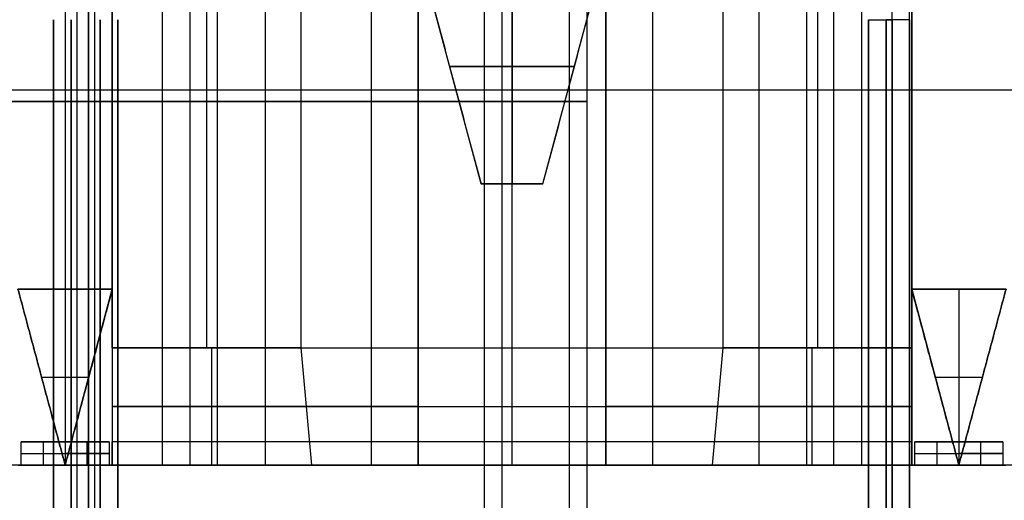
# Model space of a CAD drawing. Header units: millimetres. Extents: x -141 to 141, y -122 to 30.
# Tile 9 of 26: x -0.29 to 3.9, y -111.85 to -109.8. Entities that reach past the tile are written whole.
import ezdxf

# ---------------------------------------------------------------- set-up
doc = ezdxf.new("R2010")
doc.units = ezdxf.units.MM
doc.layers.add('Layer 01', color=7, linetype='Continuous')

# ---------------------------------------------------------------- blocks, each defined once
blk = doc.blocks.new('KGP032A05_02')
at = {"layer": 'Layer 01', "color": 254, "true_color": 0xcad1ee}
for p, q in [((0, 15, 1), (0, 15, 18)), ((0, 13.5, 0.75), (0, 13.5, 16.5)), ((0, -13.5, 0.75), (0, -13.5, 16.5)), ((0, -15, 1), (0, -15, 18))]:
    blk.add_line(p, q, dxfattribs=at)

msp = doc.modelspace()

# ---------------------------------------------------------------- linework, layer by layer
at = {"layer": 'Layer 01', "color": 250, "true_color": 0x313434}
for p, q in [((0, 30, 278), (0, -120, 278)), ((0, -120, -278), (0, 30, -278)), ((0, 28, 280), (0, -118, 280)), ((0, -118, -280), (0, 28, -280))]:
    msp.add_line(p, q, dxfattribs=at)
at = {"layer": 'Layer 01', "color": 254, "true_color": 0xcad1ee}
for p, q in [((-0.1, -102.5, -178.548), (-0.1, -111.7, -178.548)), ((0.4325, -111.7, -172.538), (0.4325, -103.7, -172.538)), ((1.805, -111.7, -172.198), (1.805, -103.7, -172.198)), ((3.1775, -111.7, -172.538), (3.1775, -103.7, -172.538)), ((0.1, -105.1, -175.698), (0.1, -111.7, -175.698)), ((0.5025, -105.1, -177.848), (0.5025, -111.2, -177.848)), ((0.7525, -105.1, -173.548), (0.7525, -111.2, -173.548)), ((1.405, -105.1, -173.313), (1.405, -111.7, -173.313)), ((1.805, -111.2, -177.548), (1.805, -105.1, -177.548)), ((2.205, -111.7, -173.313), (2.205, -105.1, -173.313)), ((2.8575, -105.1, -173.548), (2.8575, -111.2, -173.548)), ((3.1075, -105.1, -177.848), (3.1075, -111.2, -177.848)), ((3.51, -105.1, -175.698), (3.51, -111.7, -175.698)), ((-0.05, -106.8, 63), (-0.05, -113.5, 63)), ((-0.05, -106.8, 58.8), (-0.05, -113.5, 58.8)), ((0.025, -106.8, -58.7567), (0.025, -113.5, -58.7567)), ((0.025, -106.8, -62.9567), (0.025, -113.5, -62.9567)), ((1.6875, -119.8, 63.9094), (1.6875, -106.8045, 63.9094)), ((1.6875, -119.8, 57.8906), (1.6875, -106.8045, 57.8906)), ((1.7625, -119.8, -57.8473), (1.7625, -106.8045, -57.8473)), ((1.7625, -119.8, -63.8661), (1.7625, -106.8045, -63.8661)), ((3.425, -119.8, 60.9), (3.425, -106.8045, 60.9)), ((3.5, -119.8, -60.8567), (3.5, -106.8045, -60.8567)), ((-0.1, -108.5, -171.548), (-0.1, -110.95, -171.548)), ((1.6729, -110.5, -175.548), (1.405, -109.5, -175.548)), ((1.805, -109.5, -175.948), (1.805, -110.5, -175.68)), ((1.805, -110.5, -175.4159), (1.805, -109.5, -175.148)), ((1.937, -110.5, -175.548), (2.205, -109.5, -175.548)), ((-0.05, -109.8007, 64.8816), (-0.05, -119.8, 64.8816)), ((-0.05, -109.8007, 56.9184), (-0.05, -119.8, 56.9184)), ((0.025, -109.8007, -56.8751), (0.025, -119.8, -56.8751)), ((0.025, -109.8007, -64.8383), (0.025, -119.8, -64.8383)), ((2.071, -110, -175.814), (1.539, -110, -175.814)), ((1.539, -110, -175.814), (1.539, -110, -175.282)), ((1.539, -110, -175.282), (2.071, -110, -175.282)), ((2.071, -110, -175.814), (2.071, -110, -175.282)), ((-8.415, -110.1, -171.548), (8.215, -110.1, -171.548)), ((1.937, -110.5, -175.548), (1.6729, -110.5, -175.548)), ((1.805, -110.5, -175.68), (1.805, -110.5, -175.4159)), ((-0.301, -110.95, -171.598), (-0.1, -111.7, -171.598)), ((-0.301, -110.95, -171.598), (0.101, -110.95, -171.598)), ((-0.1, -110.95, -171.648), (-0.1, -111.7, -171.648)), ((-0.1, -110.95, -171.648), (-0.1, -110.95, -171.548)), ((-0.1, -111.7, -171.598), (0.101, -110.95, -171.598)), ((3.509, -110.95, -171.598), (3.71, -111.7, -171.598)), ((3.509, -110.95, -171.598), (3.911, -110.95, -171.598)), ((3.71, -110.95, -171.648), (3.71, -111.7, -171.648)), ((3.71, -110.95, -171.648), (3.71, -110.95, -171.548)), ((3.71, -111.7, -171.598), (3.911, -110.95, -171.598)), ((0.5254, -111.7, -177.982), (0.5254, -111.2, -177.848)), ((0.7525, -111.2, -173.548), (0.7525, -111.7, -173.414)), ((1.805, -111.7, -177.682), (1.805, -111.2, -177.548)), ((2.8575, -111.2, -173.548), (2.8575, -111.7, -173.414)), ((3.0846, -111.7, -177.982), (3.0846, -111.2, -177.848)), ((-0.2005, -111.325, -171.648), (0.0005, -111.325, -171.648)), ((-0.2005, -111.325, -171.548), (-0.2005, -111.325, -171.648)), ((0.0005, -111.325, -171.548), (0.0005, -111.325, -171.648)), ((3.6095, -111.325, -171.648), (3.8105, -111.325, -171.648)), ((3.6095, -111.325, -171.548), (3.6095, -111.325, -171.648)), ((3.8105, -111.325, -171.548), (3.8105, -111.325, -171.648)), ((1.405, -111.45, -173.481), (0.1, -111.45, -173.481)), ((0.1, -111.45, -177.915), (0.9276, -111.45, -177.915)), ((3.51, -111.45, -173.481), (2.205, -111.45, -173.481)), ((2.6824, -111.45, -177.915), (3.51, -111.45, -177.915)), ((-0.0062, -111.6, -175.898), (-0.1938, -111.6, -175.898)), ((-0.1938, -111.6, -175.898), (-0.1938, -111.7, -175.898)), ((-0.1, -111.6, -176.248), (-0.1, -111.6, -175.548)), ((-0.1, -111.6, -176.248), (-0.1, -111.7, -176.248)), ((-0.0062, -111.7, -175.898), (-0.0062, -111.6, -175.898)), ((3.8038, -111.6, -175.898), (3.6162, -111.6, -175.898)), ((3.6162, -111.6, -175.898), (3.6162, -111.7, -175.898)), ((3.71, -111.6, -176.248), (3.71, -111.6, -175.548)), ((3.71, -111.6, -176.248), (3.71, -111.7, -176.248)), ((3.8038, -111.7, -175.898), (3.8038, -111.6, -175.898)), ((-0.2876, -111.65, -176.248), (0.0876, -111.65, -176.248)), ((-0.2876, -111.65, -176.248), (-0.1, -111.65, -175.548)), ((0.0876, -111.65, -176.248), (-0.1, -111.65, -175.548)), ((0.1, -111.65, -171.548), (0.1, -111.65, -171.5614)), ((3.51, -111.65, -171.5614), (3.51, -111.65, -171.548)), ((3.5224, -111.65, -176.248), (3.8976, -111.65, -176.248)), ((3.5224, -111.65, -176.248), (3.71, -111.65, -175.548)), ((3.8976, -111.65, -176.248), (3.71, -111.65, -175.548)), ((0.1, -111.7, -171.598), (0.1, -111.6866, -171.598)), ((3.51, -111.6866, -171.598), (3.51, -111.7, -171.598)), ((0.1, -111.7, -175.048), (-0.3, -111.7, -175.048)), ((-0.1, -111.7, -171.548), (-0.1, -111.7, -171.548)), ((-0.1, -111.7, -178.548), (-0.1, -111.7, -176.248)), ((-0.1, -111.7, -175.548), (-0.1, -111.7, -171.548)), ((3.91, -111.7, -175.048), (3.51, -111.7, -175.048))]:
    msp.add_line(p, q, dxfattribs=at)
at = {"layer": 'Layer 01', "color": 254, "true_color": 0xcad1ee, "extrusion": (0, 1, 0)}
msp.add_arc((-3.225, 62.7908, -109.8007), 0.2, 120, 180, dxfattribs=at)
at = {"layer": 'Layer 01', "color": 254, "true_color": 0xcad1ee, "extrusion": (0, -1, 0)}
for centre, radius, start, end in [((3.3, -58.9659, 109.8007), 0.2, 360, 60), ((-0.05, 60.9, 110.15), 2.1, 360, 180), ((-0.05, 60.9, 110.15), 2.1, 180, 360), ((0.025, -60.8567, 110.15), 2.1, 360, 180), ((0.025, -60.8567, 110.15), 2.1, 180, 360)]:
    msp.add_arc(centre, radius, start, end, dxfattribs=at)
at = {"layer": 'Layer 01', "color": 254, "true_color": 0xcad1ee, "extrusion": (-4.37153e-08, 1, -5.1636e-12)}
msp.add_arc((-1.805, -179.048, -111.2), 1.5, 53.1301, 126.8699, dxfattribs=at)
at = {"layer": 'Layer 01', "color": 254, "true_color": 0xcad1ee, "extrusion": (-4.37114e-08, 1, 0)}
msp.add_arc((-1.805, -179.048, -111.45), 1.433, 52.2464, 127.7536, dxfattribs=at)
at = {"layer": 'Layer 01', "color": 254, "true_color": 0xcad1ee, "extrusion": (-1, -4.37115e-08, -8.74228e-08)}
msp.add_arc((111.6, -171.648, -0.1), 0.1, 0, 90, dxfattribs=at)
at = {"layer": 'Layer 01', "color": 254, "true_color": 0xcad1ee, "extrusion": (-1, -4.37114e-08, -8.74228e-08)}
msp.add_arc((111.6, -171.648, -1.805), 0.1, 0, 90, dxfattribs=at)
at = {"layer": 'Layer 01', "color": 254, "true_color": 0xcad1ee, "extrusion": (-1, -4.37112e-08, -8.74227e-08)}
msp.add_arc((111.6, -171.648, -3.51), 0.1, 0, 90, dxfattribs=at)
at = {"layer": 'Layer 01', "color": 254, "true_color": 0xcad1ee, "extrusion": (-4.37079e-08, 1, 1.02624e-11)}
msp.add_arc((-1.805, -179.048, -111.7), 1.366, 51.2958, 128.7042, dxfattribs=at)
at = {"layer": 'Layer 01', "color": 254, "true_color": 0xcad1ee, "extrusion": (-4.37114e-08, 1, 1.21377e-14)}
msp.add_arc((-1.205, -173.078, -111.7), 0.2, 90, 180, dxfattribs=at)
at = {"layer": 'Layer 01', "color": 254, "true_color": 0xcad1ee, "extrusion": (-4.37114e-08, 1, 3.25595e-15)}
msp.add_arc((-2.405, -173.078, -111.7), 0.2, 360, 90, dxfattribs=at)
at = {"layer": 'Layer 01', "color": 254, "true_color": 0xcad1ee}
for points, degree in [([(0.315, -111.7, -172.198), (0.315, -103.7, -172.198)], 1), ([(0.55, -111.7, -172.878), (0.55, -103.7, -172.878)], 1), ([(3.06, -103.7, -172.878), (3.06, -111.7, -172.878)], 1), ([(3.295, -103.7, -172.198), (3.295, -111.7, -172.198)], 1), ([(0.1, -105.1, -173.548), (0.1, -111.2, -173.548)], 1), ([(0.1, -111.2, -177.848), (0.1, -105.1, -177.848)], 1), ([(0.905, -105.1, -177.848), (0.905, -111.2, -177.848)], 1), ([(1.205, -105.1, -172.878), (1.205, -111.7, -172.878)], 1), ([(1.405, -111.7, -173.078), (1.405, -105.1, -173.078)], 1), ([(1.405, -105.1, -173.548), (1.405, -111.2, -173.548)], 1), ([(2.205, -105.1, -173.078), (2.205, -111.7, -173.078)], 1), ([(2.205, -111.2, -173.548), (2.205, -105.1, -173.548)], 1), ([(2.405, -111.7, -172.878), (2.405, -105.1, -172.878)], 1), ([(2.705, -111.2, -177.848), (2.705, -105.1, -177.848)], 1), ([(3.51, -111.2, -173.548), (3.51, -105.1, -173.548)], 1), ([(3.51, -105.1, -177.848), (3.51, -111.2, -177.848)], 1), ([(2.05, -113.5, 60.9), (2.05, -106.8, 60.9)], 1), ([(2.125, -113.5, -60.8567), (2.125, -106.8, -60.8567)], 1), ([(1.405, -109.5, -175.948), (1.6729, -110.5, -175.68)], 1), ([(1.405, -109.5, -175.148), (1.6729, -110.5, -175.4159)], 1), ([(1.937, -110.5, -175.68), (2.205, -109.5, -175.948)], 1), ([(1.937, -110.5, -175.4159), (2.205, -109.5, -175.148)], 1), ([(-0.15, -119.8, 64.8548), (-0.15, -109.8007, 64.8548)], 1), ([(-0.15, -109.8007, 56.9452), (-0.15, -119.8, 56.9452)], 1), ([(-0.075, -119.8, -56.9018), (-0.075, -109.8007, -56.9018)], 1), ([(-0.075, -109.8007, -64.8115), (-0.075, -119.8, -64.8115)], 1), ([(0.05, -109.8007, 64.8548), (0.05, -119.8, 64.8548)], 1), ([(0.05, -119.8, 56.9452), (0.05, -109.8007, 56.9452)], 1), ([(0.125, -109.8007, -56.9018), (0.125, -119.8, -56.9018)], 1), ([(0.125, -119.8, -64.8115), (0.125, -109.8007, -64.8115)], 1), ([(3.325, -119.8, 62.964), (3.325, -109.8007, 62.964)], 1), ([(3.325, -109.8007, 58.836), (3.325, -119.8, 58.836)], 1), ([(3.4, -119.8, -58.7927), (3.4, -109.8007, -58.7927)], 1), ([(3.4, -109.8007, -62.9207), (3.4, -119.8, -62.9207)], 1), ([(3.425, -119.8, 59.0092), (3.425, -109.8007, 59.0092)], 1), ([(3.425, -109.8007, 62.7908), (3.425, -119.8, 62.7908)], 1), ([(3.5, -119.8, -62.7475), (3.5, -109.8007, -62.7475)], 1), ([(3.5, -109.8007, -58.9659), (3.5, -119.8, -58.9659)], 1), ([(1.6729, -110.5, -175.68), (1.937, -110.5, -175.68)], 1), ([(1.6729, -110.5, -175.4159), (1.6729, -110.5, -175.68)], 1), ([(1.937, -110.5, -175.4159), (1.6729, -110.5, -175.4159)], 1), ([(1.937, -110.5, -175.68), (1.937, -110.5, -175.4159)], 1), ([(0.101, -110.95, -171.648), (-0.301, -110.95, -171.648)], 1), ([(-0.301, -110.95, -171.648), (-0.1, -111.7, -171.648)], 1), ([(-0.1, -111.7, -171.548), (-0.301, -110.95, -171.548)], 1), ([(-0.301, -110.95, -171.548), (0.101, -110.95, -171.548)], 1), ([(-0.1, -111.7, -171.648), (0.101, -110.95, -171.648)], 1), ([(0.101, -110.95, -171.548), (-0.1, -111.7, -171.548)], 1), ([(0.101, -110.95, -171.548), (0.101, -110.95, -171.648)], 1), ([(3.911, -110.95, -171.648), (3.509, -110.95, -171.648)], 1), ([(3.509, -110.95, -171.648), (3.71, -111.7, -171.648)], 1), ([(3.509, -110.95, -171.548), (3.509, -110.95, -171.648)], 1), ([(3.71, -111.7, -171.548), (3.509, -110.95, -171.548)], 1), ([(3.509, -110.95, -171.548), (3.911, -110.95, -171.548)], 1), ([(3.71, -111.7, -171.648), (3.911, -110.95, -171.648)], 1), ([(3.911, -110.95, -171.548), (3.71, -111.7, -171.548)], 1), ([(0.1, -111.2, -173.548), (1.405, -111.2, -173.548)], 1), ([(0.905, -111.2, -177.848), (0.1, -111.2, -177.848)], 1), ([(0.1, -111.2, -173.548), (0.1, -111.7, -173.414)], 1), ([(0.1, -111.2, -177.848), (0.1, -111.7, -177.982)], 1), ([(0.905, -111.2, -177.848), (0.9199, -111.3667, -177.8927), (0.9351, -111.5334, -177.9373), (0.9508, -111.7, -177.982)], 3), ([(1.405, -111.2, -173.548), (1.405, -111.7, -173.414)], 1), ([(2.205, -111.2, -173.548), (3.51, -111.2, -173.548)], 1), ([(2.205, -111.7, -173.414), (2.205, -111.2, -173.548)], 1), ([(2.6592, -111.7, -177.982), (2.6749, -111.5334, -177.9373), (2.6901, -111.3667, -177.8927), (2.705, -111.2, -177.848)], 3), ([(3.51, -111.2, -177.848), (2.705, -111.2, -177.848)], 1), ([(3.51, -111.2, -177.848), (3.51, -111.7, -177.982)], 1), ([(3.51, -111.7, -173.414), (3.51, -111.2, -173.548)], 1), ([(-0.2876, -111.6, -176.248), (0.0876, -111.6, -176.248)], 1), ([(-0.2876, -111.7, -176.248), (-0.2876, -111.6, -176.248)], 1), ([(-0.1, -111.6, -175.548), (-0.2876, -111.6, -176.248)], 1), ([(0.0876, -111.6, -176.248), (-0.1, -111.6, -175.548)], 1), ([(-0.1, -111.6, -175.548), (-0.1, -111.7, -175.548)], 1), ([(0.0876, -111.6, -176.248), (0.0876, -111.7, -176.248)], 1), ([(0.1, -111.6, -171.548), (0.1, -111.7, -171.548)], 1), ([(3.51, -111.6, -171.548), (0.1, -111.6, -171.548)], 1), ([(3.51, -111.7, -171.548), (3.51, -111.6, -171.548)], 1), ([(3.5224, -111.6, -176.248), (3.8976, -111.6, -176.248)], 1), ([(3.5224, -111.7, -176.248), (3.5224, -111.6, -176.248)], 1), ([(3.71, -111.6, -175.548), (3.5224, -111.6, -176.248)], 1), ([(3.8976, -111.6, -176.248), (3.71, -111.6, -175.548)], 1), ([(3.71, -111.6, -175.548), (3.71, -111.7, -175.548)], 1), ([(3.8976, -111.6, -176.248), (3.8976, -111.7, -176.248)], 1), ([(8.215, -111.7, -178.548), (-8.415, -111.7, -178.548)], 1), ([(-0.3, -111.7, -171.548), (0.1, -111.7, -171.548)], 1), ([(0.0876, -111.7, -176.248), (-0.2876, -111.7, -176.248)], 1), ([(-0.2876, -111.7, -176.248), (-0.1, -111.7, -175.548)], 1), ([(-0.1, -111.7, -171.648), (-0.1, -111.7, -171.548)], 1), ([(-0.1, -111.7, -175.548), (0.0876, -111.7, -176.248)], 1), ([(0.1, -111.7, -171.548), (0.1, -111.7, -171.648)], 1), ([(0.1, -111.7, -171.648), (3.51, -111.7, -171.648)], 1), ([(0.1, -111.7, -173.414), (1.405, -111.7, -173.414)], 1), ([(0.1, -111.7, -177.982), (0.1, -111.7, -173.414)], 1), ([(0.9508, -111.7, -177.982), (0.1, -111.7, -177.982)], 1), ([(0.55, -111.7, -172.878), (0.315, -111.7, -172.198)], 1), ([(0.315, -111.7, -172.198), (3.295, -111.7, -172.198)], 1), ([(1.205, -111.7, -172.878), (0.55, -111.7, -172.878)], 1), ([(1.405, -111.7, -173.414), (1.405, -111.7, -173.078)], 1), ([(2.205, -111.7, -173.078), (2.205, -111.7, -173.414)], 1), ([(2.205, -111.7, -173.414), (3.51, -111.7, -173.414)], 1), ([(3.06, -111.7, -172.878), (2.405, -111.7, -172.878)], 1), ([(3.51, -111.7, -177.982), (2.6592, -111.7, -177.982)], 1), ([(3.295, -111.7, -172.198), (3.06, -111.7, -172.878)], 1), ([(3.51, -111.7, -171.648), (3.51, -111.7, -171.548)], 1), ([(3.51, -111.7, -177.982), (3.51, -111.7, -173.414)], 1), ([(3.51, -111.7, -171.548), (3.91, -111.7, -171.548)], 1), ([(3.8976, -111.7, -176.248), (3.5224, -111.7, -176.248)], 1), ([(3.5224, -111.7, -176.248), (3.71, -111.7, -175.548)], 1), ([(3.71, -111.7, -171.648), (3.71, -111.7, -171.548)], 1), ([(3.71, -111.7, -175.548), (3.8976, -111.7, -176.248)], 1)]:
    msp.add_open_spline(points, degree=degree, dxfattribs=at)

# ---------------------------------------------------------------- block references
at = {"layer": 'Layer 01', "extrusion": (-1.22465e-16, 1, 0), "rotation": 180}
msp.add_blockref('KGP032A05_02', (0, -175.5, -121.5), dxfattribs=at)

doc.saveas('drawing.dxf')
